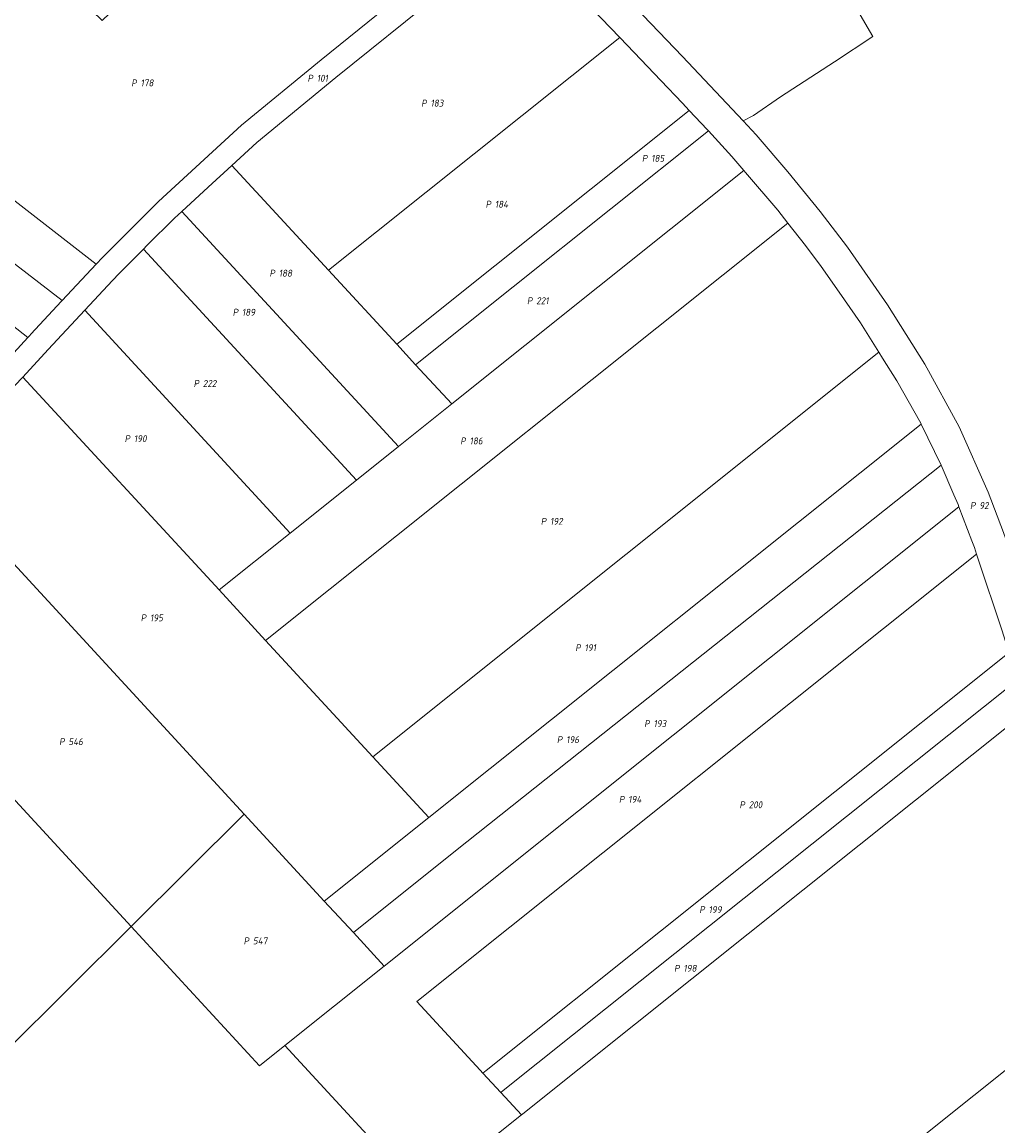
# Model space of a CAD drawing. Extents: x 184444 to 186844, y 346155 to 349219.
# Tile 25 of 49: x 185301 to 185555, y 347378 to 347665. Entities that reach past the tile are written whole.
import ezdxf
from ezdxf.enums import TextEntityAlignment as Align
from ezdxf.lldxf.tags import DXFTag

# ---------------------------------------------------------------- set-up
doc = ezdxf.new("R2010")
doc.units = 0
for name, color, linetype, lineweight in [('B-WE-KG-GRENS_PERCEEL-G', 150, 'KG-PERCEEL', 18), ('B-WE-KG-GRENS_PERCEEL-GV', 150, 'Continuous', 18), ('B-WE-KG-GRENS_PERCEEL-S', 150, 'Continuous', 25)]:
    doc.layers.add(name, color=color, linetype=linetype, lineweight=lineweight)
doc.styles.add('NLCS-ISO', font='NLCS-ISO.ttf')
doc.styles.get("Standard").update_dxf_attribs({"font": 'NLCS-ISO.ttf'})
tags = doc.linetypes.add('KG-PERCEEL', pattern='A,5.5,-2,["P",Standard,S=1.8,R=0,X=-0.5,Y=-0.9],-2,5.5,-2,[5,NLCS.SHX,S=0.75,R=0,X=0,Y=0],-2', length=19).pattern_tags.tags
tags[6] = DXFTag(74, 10)

# ---------------------------------------------------------------- blocks, each defined once
blk = doc.blocks.new('SKG-PERCEELNUMMER-SO')
at = {"style": 'NLCS-ISO', "oblique": 10, "flags": 1}
for tag, p in [('GEMEENTECODE', (0, 2.55)), ('PERCEELGROOTTE', (0, -2.45))]:
    blk.add_attdef(tag, text='', height=1.8, dxfattribs=at).set_placement(p, align=Align.MIDDLE_CENTER)
at = {"style": 'NLCS-ISO', "oblique": 10}
blk.add_attdef('SECTIE', text='', height=1.8, dxfattribs=at).set_placement((-0.5, 0), align=Align.MIDDLE_RIGHT)
blk.add_attdef('PERCEELNUMMER', text='', height=1.8, dxfattribs=at).set_placement((0.5, 0), align=Align.MIDDLE_LEFT)

msp = doc.modelspace()

# ---------------------------------------------------------------- linework, layer by layer
at = {"layer": 'B-WE-KG-GRENS_PERCEEL-G', "flags": 128}
for points in [[(185488.485, 347639.04), (185491.155, 347640.392), (185498.185, 347645.289), (185512.242, 347654.351), (185522.225, 347660.982), (185511.594, 347679.192), (185484.544, 347720.116), (185465.175, 347750.032), (185458.321, 347759.589)], [(185418.864, 347710.868), (185434.569, 347695.289), (185452.157, 347677.221), (185472.715, 347655.793), (185488.485, 347639.04)], [(185320.329, 347601.75), (185321.964, 347603.502), (185336.532, 347618.07), (185358.132, 347637.907), (185378.802, 347654.91), (185405.761, 347676.711), (185422.885, 347690.969), (185423.635, 347694.146)], [(185355.583, 347627.42), (185362.058, 347633.367), (185382.638, 347650.296), (185409.559, 347672.065), (185426.724, 347686.358), (185430.586, 347687.291)], [(185430.586, 347687.291), (185435.047, 347682.908), (185446.603, 347670.896), (185456.418, 347660.694)], [(185456.418, 347660.694), (185380.694, 347600.156)], [(185456.418, 347660.694), (185460.177, 347656.787), (185467.073, 347649.507), (185472.688, 347643.581), (185474.478, 347641.691)], [(185320.329, 347601.75), (185248.499, 347657.549)], [(185311.467, 347592.249), (185239.775, 347647.639)], [(185474.478, 347641.691), (185398.433, 347580.897)], [(185474.478, 347641.691), (185479.105, 347636.809), (185479.444, 347636.442)], [(185488.485, 347639.04), (185491.894, 347635.418), (185500.14, 347625.763), (185508.509, 347615.399), (185515.58, 347606.147), (185525.982, 347591.199), (185535.729, 347575.731), (185544.643, 347559.44), (185552.185, 347542.467), (185556.162, 347531.931), (185559.851, 347521.393)], [(185231.687, 347638.452), (185302.544, 347582.666)], [(185479.444, 347636.442), (185403.323, 347575.588)], [(185479.444, 347636.442), (185485.584, 347629.776), (185488.698, 347626.109)], [(185342.583, 347615.481), (185349.432, 347621.77), (185355.583, 347627.42)], [(185380.694, 347600.156), (185355.583, 347627.42)], [(185488.698, 347626.109), (185412.729, 347565.376)], [(185488.698, 347626.109), (185489.121, 347625.612), (185497.502, 347615.745), (185500.132, 347612.397)], [(185332.601, 347605.655), (185333.52, 347606.574), (185340.664, 347613.718), (185342.583, 347615.481)], [(185398.91, 347554.328), (185342.583, 347615.481)], [(185500.132, 347612.397), (185364.368, 347503.861)], [(185500.132, 347612.397), (185504.673, 347606.616), (185508.754, 347601.164), (185513.417, 347594.502), (185519.01, 347586.513), (185523.796, 347578.824)], [(185317.341, 347589.749), (185324.584, 347597.515), (185326.296, 347599.35), (185332.601, 347605.655)], [(185387.949, 347545.565), (185332.601, 347605.655)], [(185311.467, 347592.249), (185320.329, 347601.75)], [(185398.433, 347580.897), (185380.694, 347600.156)], [(185302.544, 347582.666), (185302.96, 347583.12), (185303.443, 347583.647), (185311.246, 347592.013), (185311.467, 347592.249)], [(185301.255, 347572.38), (185307.841, 347579.565), (185317.341, 347589.749)], [(185370.722, 347531.793), (185317.341, 347589.749)], [(185294.326, 347573.7), (185302.544, 347582.666)], [(185523.796, 347578.824), (185392.214, 347473.631)], [(185403.323, 347575.588), (185398.433, 347580.897)], [(185523.796, 347578.824), (185524.726, 347577.329), (185528.44, 347571.361), (185534.655, 347560.358), (185534.766, 347560.132)], [(185412.729, 347565.376), (185403.323, 347575.588)], [(185298.084, 347570.969), (185299.21, 347570.15), (185301.255, 347572.38)], [(185352.245, 347517.022), (185301.255, 347572.38)], [(185412.729, 347565.376), (185398.91, 347554.328)], [(185534.766, 347560.132), (185406.782, 347457.816)], [(185534.766, 347560.132), (185539.998, 347549.474)], [(185398.91, 347554.328), (185387.949, 347545.565)], [(185358.774, 347458.719), (185276.809, 347547.704)], [(185539.998, 347549.474), (185413.744, 347449.107), (185387.185, 347427.873)], [(185539.998, 347549.474), (185543.278, 347541.762), (185544.354, 347539.232), (185544.592, 347538.604)], [(185387.949, 347545.565), (185370.722, 347531.793)], [(185544.592, 347538.604), (185421.112, 347439.89), (185395.199, 347419.172)], [(185544.592, 347538.604), (185547.94, 347529.757), (185548.589, 347528.041), (185549.174, 347526.277)], [(185370.722, 347531.793), (185352.245, 347517.022)], [(185420.822, 347391.355), (185420.156, 347392.079), (185403.68, 347409.963), (185549.174, 347526.277)], [(185549.174, 347526.277), (185550.536, 347522.169), (185554.745, 347509.479), (185555.695, 347506.613), (185557.316, 347501.726), (185557.645, 347500.734)], [(185364.368, 347503.861), (185352.245, 347517.022)], [(185329.401, 347429.499), (185251.252, 347514.34)], [(185392.214, 347473.631), (185364.368, 347503.861)], [(185557.645, 347500.734), (185421.67, 347392.031), (185420.822, 347391.355)], [(185559.944, 347493.752), (185426.124, 347386.77), (185425.502, 347386.275)], [(185562.539, 347485.752), (185431.239, 347380.784), (185430.849, 347380.472)], [(185406.782, 347457.816), (185392.214, 347473.631)], [(185358.774, 347458.719), (185329.401, 347429.499)], [(185379.613, 347436.095), (185358.774, 347458.719)], [(185406.782, 347457.816), (185379.613, 347436.095)], [(185379.613, 347436.095), (185387.185, 347427.873)], [(185329.401, 347429.499), (185296.668, 347396.892)], [(185369.358, 347398.512), (185362.785, 347393.257), (185329.401, 347429.499)], [(185387.185, 347427.873), (185395.199, 347419.172)], [(185369.358, 347398.512), (185395.199, 347419.172)], [(185585.528, 347415.15), (185474.247, 347326.187), (185468.294, 347321.428), (185466.648, 347320.113), (185377.034, 347248.474)], [(185405.01, 347359.815), (185369.358, 347398.512)], [(185425.502, 347386.275), (185420.822, 347391.355)], [(185430.849, 347380.472), (185425.502, 347386.275)], [(185430.849, 347380.472), (185424.897, 347375.714), (185423.252, 347374.399), (185405.01, 347359.815)]]:
    msp.add_lwpolyline(points, dxfattribs=at)
at = {"layer": 'B-WE-KG-GRENS_PERCEEL-GV', "flags": 128}
for points in [[(185418.864, 347710.868), (185434.569, 347695.289), (185452.157, 347677.221), (185472.715, 347655.793), (185488.485, 347639.04), (185491.155, 347640.392), (185498.185, 347645.289), (185512.242, 347654.351), (185522.225, 347660.982), (185511.594, 347679.192), (185484.544, 347720.116), (185465.175, 347750.032), (185458.321, 347759.589), (185455.596, 347758.268), (185449.093, 347754.474), (185442.971, 347750.216), (185438.673, 347745.978), (185434.002, 347739.573), (185422.887, 347721.082)], [(185423.635, 347694.146), (185388.771, 347729.452), (185374.277, 347715.515), (185345.609, 347687.951), (185321.834, 347665.091), (185308.903, 347677.788), (185308.083, 347678.593), (185286.061, 347700.216), (185277.374, 347690.347), (185264.303, 347675.497), (185261.898, 347672.765), (185256.654, 347666.81), (185248.499, 347657.549), (185320.329, 347601.75), (185321.964, 347603.502), (185336.532, 347618.07), (185358.132, 347637.907), (185378.802, 347654.91), (185405.761, 347676.711), (185422.885, 347690.969)], [(185355.583, 347627.42), (185380.694, 347600.156), (185456.418, 347660.694), (185446.603, 347670.896), (185435.047, 347682.908), (185430.586, 347687.291), (185426.724, 347686.358), (185409.559, 347672.065), (185382.638, 347650.296), (185362.058, 347633.367)], [(185380.694, 347600.156), (185398.433, 347580.897), (185474.478, 347641.691), (185472.688, 347643.581), (185467.073, 347649.507), (185460.177, 347656.787), (185456.418, 347660.694)], [(185239.775, 347647.639), (185311.467, 347592.249), (185320.329, 347601.75), (185248.499, 347657.549), (185248.3, 347657.315), (185240.028, 347647.926)], [(185237.419, 347644.963), (185231.687, 347638.452), (185302.544, 347582.666), (185302.96, 347583.12), (185303.443, 347583.647), (185311.246, 347592.013), (185311.467, 347592.249), (185239.775, 347647.639), (185239.719, 347647.576)], [(185398.433, 347580.897), (185403.323, 347575.588), (185479.444, 347636.442), (185479.105, 347636.809), (185474.478, 347641.691)], [(185231.398, 347638.123), (185231.16, 347637.853), (185221.4, 347626.752), (185250.043, 347605.871), (185294.326, 347573.7), (185302.544, 347582.666), (185231.687, 347638.452)], [(185403.323, 347575.588), (185412.729, 347565.376), (185488.698, 347626.109), (185485.584, 347629.776), (185479.444, 347636.442)], [(185412.729, 347565.376), (185403.323, 347575.588), (185398.433, 347580.897), (185380.694, 347600.156), (185355.583, 347627.42), (185349.432, 347621.77), (185342.583, 347615.481), (185398.91, 347554.328)], [(185398.91, 347554.328), (185387.949, 347545.565), (185370.722, 347531.793), (185352.245, 347517.022), (185364.368, 347503.861), (185500.132, 347612.397), (185497.502, 347615.745), (185489.121, 347625.612), (185488.698, 347626.109), (185412.729, 347565.376)], [(185342.583, 347615.481), (185340.664, 347613.718), (185333.52, 347606.574), (185332.601, 347605.655), (185387.949, 347545.565), (185398.91, 347554.328)], [(185364.368, 347503.861), (185392.214, 347473.631), (185523.796, 347578.824), (185519.01, 347586.513), (185513.417, 347594.502), (185508.754, 347601.164), (185504.673, 347606.616), (185500.132, 347612.397)], [(185370.722, 347531.793), (185387.949, 347545.565), (185332.601, 347605.655), (185326.296, 347599.35), (185324.584, 347597.515), (185317.341, 347589.749)], [(185352.245, 347517.022), (185370.722, 347531.793), (185317.341, 347589.749), (185307.841, 347579.565), (185301.255, 347572.38)], [(185392.214, 347473.631), (185406.782, 347457.816), (185534.766, 347560.132), (185534.655, 347560.358), (185528.44, 347571.361), (185524.726, 347577.329), (185523.796, 347578.824)], [(185392.214, 347473.631), (185364.368, 347503.861), (185352.245, 347517.022), (185301.255, 347572.38), (185299.21, 347570.15), (185298.084, 347570.969), (185296.327, 347569.152), (185284.646, 347557.075), (185279.484, 347551.107), (185278.429, 347549.765), (185277.114, 347548.092), (185276.809, 347547.704), (185358.774, 347458.719), (185379.613, 347436.095), (185406.782, 347457.816)], [(185379.613, 347436.095), (185387.185, 347427.873), (185413.744, 347449.107), (185539.998, 347549.474), (185534.766, 347560.132), (185406.782, 347457.816)], [(185276.809, 347547.704), (185272.401, 347542.096), (185272.043, 347541.642), (185270.726, 347539.972), (185264.355, 347531.891), (185252.105, 347515.482), (185251.564, 347514.757), (185251.252, 347514.34), (185329.401, 347429.499), (185358.774, 347458.719)], [(185387.185, 347427.873), (185395.199, 347419.172), (185421.112, 347439.89), (185544.592, 347538.604), (185544.354, 347539.232), (185543.278, 347541.762), (185539.998, 347549.474), (185413.744, 347449.107)], [(185430.849, 347380.472), (185425.502, 347386.275), (185420.822, 347391.355), (185420.156, 347392.079), (185403.68, 347409.963), (185549.174, 347526.277), (185548.589, 347528.041), (185547.94, 347529.757), (185544.592, 347538.604), (185421.112, 347439.89), (185395.199, 347419.172), (185369.358, 347398.512), (185405.01, 347359.815), (185423.252, 347374.399), (185424.897, 347375.714)], [(185557.645, 347500.734), (185557.316, 347501.726), (185555.695, 347506.613), (185554.745, 347509.479), (185550.536, 347522.169), (185549.174, 347526.277), (185403.68, 347409.963), (185420.156, 347392.079), (185420.822, 347391.355), (185421.67, 347392.031)], [(185251.252, 347514.34), (185245.477, 347506.604), (185244.26, 347504.974), (185242.008, 347501.957), (185237.739, 347496.113), (185223.38, 347476.457), (185296.668, 347396.892), (185329.401, 347429.499)], [(185420.822, 347391.355), (185425.502, 347386.275), (185426.124, 347386.77), (185559.944, 347493.752), (185559.216, 347495.995), (185557.645, 347500.734), (185421.67, 347392.031)], [(185425.502, 347386.275), (185430.849, 347380.472), (185431.239, 347380.784), (185562.539, 347485.752), (185559.944, 347493.752), (185426.124, 347386.77)], [(185430.849, 347380.472), (185424.897, 347375.714), (185423.252, 347374.399), (185405.01, 347359.815), (185399.528, 347355.433), (185348.323, 347314.497), (185334.035, 347303.075), (185335.082, 347301.83), (185368.032, 347262.646), (185369.962, 347260.351), (185371.692, 347258.294), (185370.527, 347257.096), (185377.034, 347248.474), (185466.648, 347320.113), (185468.294, 347321.428), (185474.247, 347326.187), (185585.528, 347415.15), (185581.537, 347427.185), (185580.533, 347430.214), (185578.896, 347435.152), (185574.726, 347448.074), (185567.682, 347469.9), (185562.539, 347485.752), (185431.239, 347380.784)], [(185395.199, 347419.172), (185387.185, 347427.873), (185379.613, 347436.095), (185358.774, 347458.719), (185329.401, 347429.499), (185362.785, 347393.257), (185369.358, 347398.512)], [(185296.668, 347396.892), (185271.014, 347367.732), (185332.295, 347301.205), (185334.035, 347303.075), (185348.323, 347314.497), (185399.528, 347355.433), (185405.01, 347359.815), (185369.358, 347398.512), (185362.785, 347393.257), (185329.401, 347429.499)], [(185377.034, 347248.474), (185389.69, 347231.705), (185480.809, 347304.548), (185481.399, 347305.019), (185487.36, 347309.784), (185592.574, 347393.897), (185585.528, 347415.15), (185474.247, 347326.187), (185468.294, 347321.428), (185466.648, 347320.113)]]:
    msp.add_lwpolyline(points, close=True, dxfattribs=at)
for points in [[(185511.594, 347679.192), (185522.225, 347660.982), (185512.242, 347654.351), (185498.185, 347645.289), (185491.155, 347640.392), (185488.485, 347639.04), (185491.894, 347635.418), (185500.14, 347625.763), (185508.509, 347615.399), (185515.58, 347606.147), (185525.982, 347591.199), (185535.729, 347575.731), (185544.643, 347559.44), (185552.185, 347542.467), (185556.162, 347531.931)], [(185405.761, 347676.711), (185378.802, 347654.91), (185358.132, 347637.907), (185336.532, 347618.07), (185321.964, 347603.502), (185320.329, 347601.75), (185311.467, 347592.249), (185311.246, 347592.013), (185303.443, 347583.647), (185302.96, 347583.12), (185302.544, 347582.666), (185294.326, 347573.7)], [(185609.054, 347369.995), (185601.169, 347394.789), (185581.08, 347455.192), (185565.813, 347503.299), (185563.2, 347511.245), (185559.851, 347521.393), (185556.162, 347531.931), (185552.185, 347542.467), (185544.643, 347559.44), (185535.729, 347575.731), (185525.982, 347591.199), (185515.58, 347606.147), (185508.509, 347615.399), (185500.14, 347625.763), (185491.894, 347635.418), (185488.485, 347639.04), (185472.715, 347655.793), (185452.157, 347677.221)], [(185299.21, 347570.15), (185301.255, 347572.38), (185307.841, 347579.565), (185317.341, 347589.749), (185324.584, 347597.515), (185326.296, 347599.35), (185332.601, 347605.655), (185333.52, 347606.574), (185340.664, 347613.718), (185342.583, 347615.481), (185349.432, 347621.77), (185355.583, 347627.42), (185362.058, 347633.367), (185382.638, 347650.296), (185409.559, 347672.065)], [(185446.603, 347670.896), (185456.418, 347660.694), (185460.177, 347656.787), (185467.073, 347649.507), (185472.688, 347643.581), (185474.478, 347641.691), (185479.105, 347636.809), (185479.444, 347636.442), (185485.584, 347629.776), (185488.698, 347626.109), (185489.121, 347625.612), (185497.502, 347615.745), (185500.132, 347612.397), (185504.673, 347606.616), (185508.754, 347601.164), (185513.417, 347594.502), (185519.01, 347586.513), (185523.796, 347578.824), (185524.726, 347577.329), (185528.44, 347571.361), (185534.655, 347560.358), (185534.766, 347560.132), (185539.998, 347549.474), (185543.278, 347541.762), (185544.354, 347539.232), (185544.592, 347538.604), (185547.94, 347529.757), (185548.589, 347528.041), (185549.174, 347526.277), (185550.536, 347522.169), (185554.745, 347509.479)]]:
    msp.add_lwpolyline(points, dxfattribs=at)

# ---------------------------------------------------------------- block references
at = {"layer": 'B-WE-KG-GRENS_PERCEEL-S'}
for p, values in [((185377.165, 347650.095), {'PERCEELNUMMER': '101', 'SECTIE': 'P'}), ((185331.358, 347648.885), {'PERCEELNUMMER': '178', 'SECTIE': 'P'}), ((185406.723, 347643.618), {'PERCEELNUMMER': '183', 'SECTIE': 'P'}), ((185464.095, 347629.275), {'PERCEELNUMMER': '185', 'SECTIE': 'P'}), ((185423.456, 347617.322), {'PERCEELNUMMER': '184', 'SECTIE': 'P'}), ((185367.278, 347599.393), {'PERCEELNUMMER': '188', 'SECTIE': 'P'}), ((185434.214, 347592.221), {'PERCEELNUMMER': '221', 'SECTIE': 'P'}), ((185357.716, 347589.233), {'PERCEELNUMMER': '189', 'SECTIE': 'P'}), ((185347.556, 347570.706), {'PERCEELNUMMER': '222', 'SECTIE': 'P'}), ((185329.627, 347556.363), {'PERCEELNUMMER': '190', 'SECTIE': 'P'}), ((185416.882, 347555.765), {'PERCEELNUMMER': '186', 'SECTIE': 'P'}), ((185549.375, 347538.95), {'PERCEELNUMMER': '92', 'SECTIE': 'P'}), ((185437.8, 347534.848), {'PERCEELNUMMER': '192', 'SECTIE': 'P'}), ((185333.811, 347509.747), {'PERCEELNUMMER': '195', 'SECTIE': 'P'}), ((185446.764, 347501.978), {'PERCEELNUMMER': '191', 'SECTIE': 'P'}), ((185464.693, 347482.256), {'PERCEELNUMMER': '193', 'SECTIE': 'P'}), ((185312.593, 347477.544), {'PERCEELNUMMER': '546', 'SECTIE': 'P'}), ((185441.983, 347478.072), {'PERCEELNUMMER': '196', 'SECTIE': 'P'}), ((185458.119, 347462.533), {'PERCEELNUMMER': '194', 'SECTIE': 'P'}), ((185489.439, 347461.131), {'PERCEELNUMMER': '200', 'SECTIE': 'P'}), ((185479.015, 347433.865), {'PERCEELNUMMER': '199', 'SECTIE': 'P'}), ((185360.561, 347425.727), {'PERCEELNUMMER': '547', 'SECTIE': 'P'}), ((185472.456, 347418.597), {'PERCEELNUMMER': '198', 'SECTIE': 'P'})]:
    msp.add_blockref('SKG-PERCEELNUMMER-SO', p, dxfattribs=at).add_auto_attribs(values)

doc.saveas('drawing.dxf')
